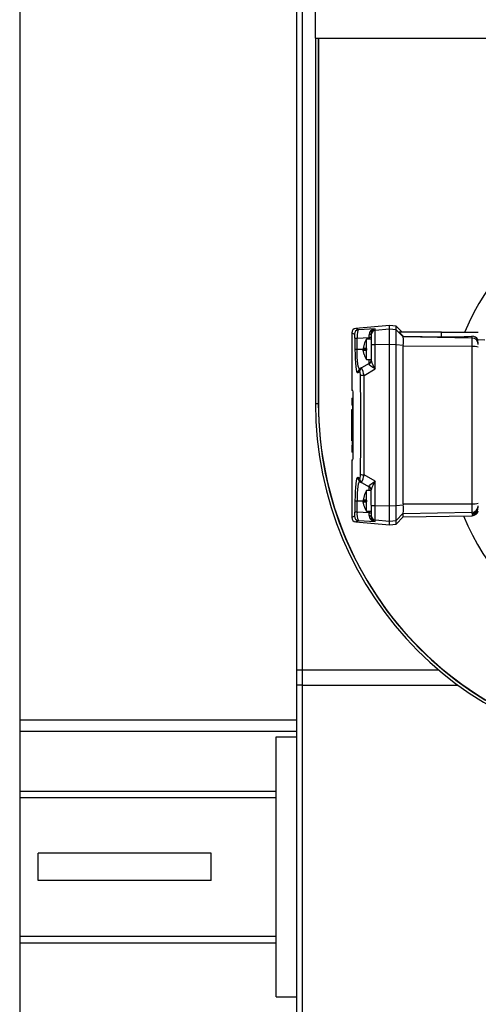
# Model space of a CAD drawing. Extents: x -118.2 to -44.5, y -40.2 to 1.8.
# Tile 16 of 56: x -84.735 to -84.523, y -22.456 to -22.001. Entities that reach past the tile are written whole.
import ezdxf

# ---------------------------------------------------------------- set-up
doc = ezdxf.new("R2010")
doc.units = 0
doc.header["$MEASUREMENT"] = 0
doc.layers.add('PAREDES', color=8, linetype='Continuous')

# ---------------------------------------------------------------- blocks, each defined once
blk = doc.blocks.new('LS-09')
for p, q in [((-155.6198783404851, 54.62764244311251), (-155.6198783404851, 53.77324244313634)), ((-155.4918783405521, 54.38224244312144), (-155.4918783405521, 54.04604244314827)), ((-155.4893783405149, 54.38224244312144), (-155.4893783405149, 54.06224244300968)), ((-155.48317834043, 54.36094244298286), (-155.48317834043, 54.38044244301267)), ((-155.48317834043, 54.36094244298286), (-155.48317834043, 54.19224244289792)), ((-155.48317834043, 54.36094244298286), (-155.3105783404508, 54.36094244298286)), ((-155.4818783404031, 54.36094244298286), (-155.4818783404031, 54.19224244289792)), ((-155.4817739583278, 54.36094244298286), (-155.4817739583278, 54.19224244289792)), ((-155.4488783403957, 54.22824244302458), (-155.4645545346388, 54.22687095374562)), ((-155.455552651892, 54.22673115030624), (-155.4632888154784, 54.22628681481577)), ((-155.455552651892, 54.22599624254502), (-155.455552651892, 54.22673115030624)), ((-155.4488783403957, 54.22657855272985), (-155.455552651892, 54.22599624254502)), ((-155.455552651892, 54.21937551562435), (-155.455552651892, 54.22599624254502)), ((-155.4458783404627, 54.22792713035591), (-155.4488783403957, 54.22824244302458)), ((-155.4488783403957, 54.22657855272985), (-155.4488783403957, 54.22824244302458)), ((-155.4488783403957, 54.21943652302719), (-155.4488783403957, 54.22657855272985)), ((-155.4458783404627, 54.22626411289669), (-155.4488783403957, 54.22657855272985)), ((-155.4432679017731, 54.22531669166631), (-155.4458783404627, 54.22792713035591)), ((-155.4458783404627, 54.22626411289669), (-155.4458783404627, 54.22792713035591)), ((-155.4458783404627, 54.21940357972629), (-155.4458783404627, 54.22626411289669)), ((-155.4425638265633, 54.22295877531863), (-155.4458783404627, 54.22626411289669)), ((-155.444530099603, 54.22524244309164), (-155.442582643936, 54.22329746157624)), ((-155.4249362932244, 54.22524244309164), (-155.444530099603, 54.22524244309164)), ((-155.4249362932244, 54.22305002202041), (-155.4249362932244, 54.22524244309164)), ((-155.4249362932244, 54.22524244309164), (-155.4078783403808, 54.22524244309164)), ((-155.4663783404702, 54.22488060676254), (-155.4663783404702, 54.19824244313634)), ((-155.464901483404, 54.22236791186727), (-155.464901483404, 54.21724244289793)), ((-155.4639104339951, 54.22236791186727), (-155.4583783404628, 54.2226869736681)), ((-155.4639104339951, 54.21724244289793), (-155.4639104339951, 54.22236791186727)), ((-155.4573770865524, 54.22199244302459), (-155.4595155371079, 54.22199244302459)), ((-155.4595155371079, 54.21764244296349), (-155.4595155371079, 54.22199244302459)), ((-155.4573783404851, 54.2226869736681), (-155.4583783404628, 54.2226869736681)), ((-155.4583783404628, 54.2226869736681), (-155.4583783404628, 54.22199244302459)), ((-155.4573783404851, 54.22450075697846), (-155.4573783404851, 54.22400936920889)), ((-155.4573783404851, 54.22400936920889), (-155.4573783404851, 54.21916735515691)), ((-155.4425823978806, 54.22300863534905), (-155.442582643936, 54.22329746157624)), ((-155.442582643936, 54.22329746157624), (-155.4249362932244, 54.22305002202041)), ((-155.4425638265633, 54.22295877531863), (-155.4425823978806, 54.22300863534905)), ((-155.4108259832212, 54.22245583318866), (-155.4425823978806, 54.22300863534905)), ((-155.4108259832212, 54.22327866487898), (-155.4108259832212, 54.22245583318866)), ((-155.4108259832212, 54.22245583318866), (-155.4108259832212, 54.21858027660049)), ((-155.4082260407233, 54.22174851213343), (-155.4048783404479, 54.2216900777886)), ((-155.4595155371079, 54.21724244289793), (-155.4639104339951, 54.21724244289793)), ((-155.4607083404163, 54.2196137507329), (-155.461058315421, 54.21764244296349)), ((-155.4595155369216, 54.21764244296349), (-155.461058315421, 54.21764244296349)), ((-155.461058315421, 54.21684244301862), (-155.4595155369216, 54.21684244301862)), ((-155.4607083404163, 54.21487113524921), (-155.461058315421, 54.21684244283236)), ((-155.4595155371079, 54.21764244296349), (-155.4595155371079, 54.21724244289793)), ((-155.4595155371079, 54.21724244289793), (-155.4595155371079, 54.21684244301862)), ((-155.4595155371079, 54.21249244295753), (-155.4595155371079, 54.21684244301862)), ((-155.4573783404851, 54.21916735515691), (-155.4573783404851, 54.21210520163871)), ((-155.4488783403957, 54.21943652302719), (-155.455552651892, 54.21937551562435)), ((-155.455552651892, 54.20816966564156), (-155.455552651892, 54.21937551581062)), ((-155.4458783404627, 54.21940357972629), (-155.4488783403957, 54.21943652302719)), ((-155.4488783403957, 54.14504836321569), (-155.4488783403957, 54.21943652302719)), ((-155.4458783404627, 54.14508130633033), (-155.4458783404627, 54.21940357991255)), ((-155.4425625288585, 54.21905715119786), (-155.4458783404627, 54.21940357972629)), ((-155.4425625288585, 54.21905715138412), (-155.442581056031, 54.21863760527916)), ((-155.4108259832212, 54.21858027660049), (-155.442581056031, 54.21863760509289)), ((-155.4108259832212, 54.21858027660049), (-155.4108259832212, 54.1459046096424)), ((-155.4595155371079, 54.21249244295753), (-155.4573770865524, 54.21249244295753)), ((-155.4583783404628, 54.2106650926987), (-155.4583783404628, 54.21249244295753)), ((-155.4574699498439, 54.21181893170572), (-155.4575268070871, 54.21166599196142)), ((-155.4574441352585, 54.21188837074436), (-155.4574699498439, 54.21181893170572)), ((-155.4635963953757, 54.20648801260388), (-155.4627844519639, 54.20695394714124)), ((-155.4618062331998, 54.20868599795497), (-155.4626132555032, 54.20822006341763)), ((-155.4583783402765, 54.21066509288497), (-155.4618062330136, 54.20868599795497)), ((-155.4606825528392, 54.20517466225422), (-155.455552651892, 54.20816966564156)), ((-155.4584003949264, 54.21045773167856), (-155.4583783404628, 54.2106650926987)), ((-155.4583783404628, 54.2106650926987), (-155.4581675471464, 54.21080529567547)), ((-155.4658188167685, 54.19819349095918), (-155.4663783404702, 54.19824244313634)), ((-155.4663783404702, 54.19474369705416), (-155.4663783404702, 54.19154244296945)), ((-155.4663783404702, 54.19474244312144), (-155.46590062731, 54.19474244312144)), ((-155.46590062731, 54.19474244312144), (-155.46590062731, 54.19154244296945)), ((-155.46590062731, 54.19474244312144), (-155.4656972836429, 54.19474244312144)), ((-155.4656972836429, 54.1682944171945), (-155.4656972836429, 54.19619046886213)), ((-155.48317834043, 54.19224244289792), (-155.4818783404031, 54.19224244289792)), ((-155.46590062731, 54.19154244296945), (-155.4663783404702, 54.19154244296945)), ((-155.4663783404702, 54.18941369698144), (-155.4663783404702, 54.17507118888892)), ((-155.4663735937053, 54.18941244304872), (-155.4663735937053, 54.17507244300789)), ((-155.466355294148, 54.17507244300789), (-155.466355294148, 54.18941244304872)), ((-155.466355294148, 54.18941244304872), (-155.46590062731, 54.18941244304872)), ((-155.4660574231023, 54.19154244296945), (-155.4660574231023, 54.18941244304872)), ((-155.46590062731, 54.19154244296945), (-155.4656972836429, 54.19154244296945)), ((-155.46590062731, 54.18941244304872), (-155.46590062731, 54.16974244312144)), ((-155.4656972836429, 54.18941244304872), (-155.46590062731, 54.18941244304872)), ((-155.4662492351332, 54.18621244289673), (-155.4663019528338, 54.18621244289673)), ((-155.4663019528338, 54.18621244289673), (-155.4663019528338, 54.17507244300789)), ((-155.4662492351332, 54.17507244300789), (-155.4662492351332, 54.18621244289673)), ((-155.4660569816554, 54.18621244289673), (-155.4661441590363, 54.18621244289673)), ((-155.4661441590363, 54.18621244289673), (-155.4661441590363, 54.17507244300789)), ((-155.4660569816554, 54.1729424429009), (-155.4660569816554, 54.18621244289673)), ((-155.4661441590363, 54.17507244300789), (-155.4660569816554, 54.17507244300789)), ((-155.4663783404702, 54.1729424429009), (-155.4663783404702, 54.16974118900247)), ((-155.4663783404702, 54.1729424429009), (-155.4660569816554, 54.1729424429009)), ((-155.46590062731, 54.16974244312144), (-155.4663783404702, 54.16974244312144)), ((-155.4663783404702, 54.16624244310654), (-155.4658188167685, 54.16629139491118)), ((-155.4663783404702, 54.16624244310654), (-155.4663783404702, 54.13960427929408)), ((-155.46590062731, 54.16974244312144), (-155.4656972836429, 54.16974244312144)), ((-155.4627844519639, 54.15753093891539), (-155.4635963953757, 54.15799687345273)), ((-155.455552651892, 54.15631522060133), (-155.4606825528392, 54.15931022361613)), ((-155.4626132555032, 54.156264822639), (-155.4618062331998, 54.15579888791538)), ((-155.4618062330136, 54.15579888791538), (-155.4583783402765, 54.15381979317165)), ((-155.4583783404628, 54.15381979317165), (-155.4584003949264, 54.15402715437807)), ((-155.4581668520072, 54.15367906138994), (-155.4583783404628, 54.15381979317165)), ((-155.4583783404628, 54.15199244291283), (-155.4583783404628, 54.15381979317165)), ((-155.4575268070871, 54.15281889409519), (-155.4574441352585, 54.15259651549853)), ((-155.4573783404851, 54.14531753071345), (-155.4573783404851, 54.15237968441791)), ((-155.455552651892, 54.14510937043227), (-155.455552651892, 54.15631522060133)), ((-155.4607083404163, 54.14961375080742), (-155.461058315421, 54.147642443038)), ((-155.4573770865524, 54.15199244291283), (-155.4595155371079, 54.15199244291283)), ((-155.4595155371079, 54.147642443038), (-155.4595155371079, 54.15199244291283)), ((-155.464901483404, 54.14724244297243), (-155.464901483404, 54.14211697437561)), ((-155.464901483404, 54.14724244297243), (-155.4639104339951, 54.14724244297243)), ((-155.4639104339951, 54.14211697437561), (-155.4639104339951, 54.14724244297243)), ((-155.4639104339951, 54.14724244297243), (-155.4595155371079, 54.14724244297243)), ((-155.4595155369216, 54.147642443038), (-155.461058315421, 54.147642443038)), ((-155.461058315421, 54.14684244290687), (-155.4595155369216, 54.14684244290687)), ((-155.4607083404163, 54.14487113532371), (-155.461058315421, 54.14684244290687)), ((-155.4595155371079, 54.147642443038), (-155.4595155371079, 54.14724244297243)), ((-155.4595155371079, 54.14724244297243), (-155.4595155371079, 54.14684244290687)), ((-155.4595155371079, 54.14249244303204), (-155.4595155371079, 54.14684244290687)), ((-155.4573783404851, 54.14531753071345), (-155.4573783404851, 54.14047551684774)), ((-155.455552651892, 54.14510937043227), (-155.4488783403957, 54.14504836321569)), ((-155.455552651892, 54.13848864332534), (-155.455552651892, 54.14510937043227)), ((-155.4488783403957, 54.14504836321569), (-155.4458783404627, 54.14508130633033)), ((-155.4488783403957, 54.13790633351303), (-155.4488783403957, 54.14504836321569)), ((-155.4458783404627, 54.14508130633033), (-155.4425625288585, 54.14542773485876)), ((-155.4458783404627, 54.13822077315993), (-155.4458783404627, 54.14508130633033)), ((-155.442581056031, 54.14584728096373), (-155.4108259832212, 54.1459046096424)), ((-155.442581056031, 54.14584728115), (-155.4425625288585, 54.1454277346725)), ((-155.4108259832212, 54.1459046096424), (-155.4108259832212, 54.14202905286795)), ((-155.4639104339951, 54.14211697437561), (-155.464901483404, 54.14211697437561)), ((-155.4583783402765, 54.14179791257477), (-155.4639104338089, 54.14211697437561)), ((-155.4595155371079, 54.14249244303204), (-155.4573770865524, 54.14249244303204)), ((-155.4583783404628, 54.14249244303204), (-155.4583783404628, 54.14179791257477)), ((-155.4573783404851, 54.14047551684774), (-155.4573783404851, 54.13998412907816)), ((-155.4458783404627, 54.13822077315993), (-155.4425638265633, 54.14152611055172)), ((-155.4458783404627, 54.13655775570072), (-155.4425625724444, 54.13987352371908)), ((-155.4425838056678, 54.13985231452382), (-155.4107430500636, 54.14040809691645)), ((-155.4425823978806, 54.14147625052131), (-155.4108259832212, 54.14202905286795)), ((-155.4425823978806, 54.14147625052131), (-155.4425638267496, 54.14152611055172)), ((-155.4108259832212, 54.14202905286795), (-155.4108259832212, 54.14144983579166)), ((-155.4645545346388, 54.13761393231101), (-155.4488783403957, 54.13624244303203)), ((-155.4632888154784, 54.13819807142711), (-155.455552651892, 54.13775373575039)), ((-155.455552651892, 54.13848864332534), (-155.4488783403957, 54.13790633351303)), ((-155.455552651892, 54.13775373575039), (-155.455552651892, 54.13848864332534)), ((-155.4488783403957, 54.13790633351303), (-155.4458783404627, 54.13822077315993)), ((-155.4488783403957, 54.13624244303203), (-155.4488783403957, 54.13790633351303)), ((-155.4488783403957, 54.13624244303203), (-155.4458783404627, 54.13655775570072)), ((-155.4458783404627, 54.13655775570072), (-155.4458783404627, 54.13822077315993)), ((-155.4918783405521, 54.06924244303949), (-155.4893783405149, 54.06924244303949)), ((-155.4893783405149, 54.06924244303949), (-155.4893783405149, 53.49874244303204)), ((-155.4893783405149, 54.06924244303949), (-155.4262272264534, 54.06924244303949)), ((-155.4242062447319, 54.06924244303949), (-155.4240429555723, 54.06924244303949)), ((-155.4893783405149, 54.06224244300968), (-155.4918783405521, 54.06224244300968)), ((-155.4893783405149, 54.06224244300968), (-155.4173649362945, 54.06224244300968)), ((-155.4151521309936, 54.06224244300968), (-155.4149729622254, 54.06224244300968)), ((-155.4918783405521, 54.04604244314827), (-155.6198783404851, 54.04604244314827)), ((-155.4918783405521, 54.04604244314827), (-155.4918783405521, 54.04271979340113)), ((-155.4918783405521, 54.04084244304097), (-155.6198783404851, 54.04084244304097)), ((-155.4918783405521, 54.04271979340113), (-155.4918783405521, 53.909465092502)), ((-155.501378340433, 53.91824244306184), (-155.501378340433, 54.03824244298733)), ((-155.501378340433, 54.03824244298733), (-155.4918783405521, 54.03824244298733)), ((-155.6198783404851, 54.01324244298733), (-155.501378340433, 54.01324244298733)), ((-155.6198783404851, 54.01024244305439), (-155.501378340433, 54.01024244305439)), ((-155.501378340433, 53.94624244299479), (-155.501378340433, 54.01024244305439)), ((-155.6113783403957, 53.97189244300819), (-155.6113783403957, 53.98459244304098)), ((-155.5313783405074, 53.98459244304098), (-155.6113783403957, 53.98459244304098)), ((-155.5313783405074, 53.97189244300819), (-155.5313783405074, 53.98459244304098)), ((-155.5313783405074, 53.97189244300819), (-155.6113783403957, 53.97189244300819)), ((-155.6198783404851, 53.94624244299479), (-155.501378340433, 53.94624244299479)), ((-155.6198783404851, 53.94324244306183), (-155.501378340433, 53.94324244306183)), ((-155.501378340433, 53.91824244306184), (-155.4918783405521, 53.91824244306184))]:
    blk.add_line(p, q)
at = {"flags": 128}
for points in [[(-155.4632888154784, 54.22628681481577), (-155.4644122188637, 54.22680603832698), (-155.4644122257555, 54.22680603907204)], [(-155.4632888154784, 54.22628681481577), (-155.4635357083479, 54.22597224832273), (-155.4637449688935, 54.22518956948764), (-155.4638829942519, 54.22394150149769), (-155.4639123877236, 54.22318149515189), (-155.4639104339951, 54.22236791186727)], [(-155.4663783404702, 54.22487872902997), (-155.4660610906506, 54.22473323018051), (-155.4651067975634, 54.22429673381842)], [(-155.464901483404, 54.22236791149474), (-155.464802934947, 54.22236791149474), (-155.4645932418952, 54.22236791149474), (-155.4642858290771, 54.22236791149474), (-155.4639104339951, 54.22236791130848)], [(-155.4573783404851, 54.22450075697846), (-155.4573958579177, 54.22440902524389), (-155.457448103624, 54.22431890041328), (-155.4575341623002, 54.22423196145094), (-155.4576525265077, 54.22414973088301), (-155.4578011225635, 54.22407364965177), (-155.4579773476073, 54.22400504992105), (-155.4581781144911, 54.22394513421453), (-155.4583999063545, 54.22389495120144)], [(-155.4583783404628, 54.2226869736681), (-155.4583772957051, 54.22330131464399), (-155.4583999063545, 54.22389495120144)], [(-155.4078783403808, 54.22004075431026), (-155.4080945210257, 54.22131252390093), (-155.4082260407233, 54.22174851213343)], [(-155.464901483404, 54.21724244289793), (-155.4648797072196, 54.215031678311), (-155.4648142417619, 54.21291201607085), (-155.4647058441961, 54.21098584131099), (-155.4645548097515, 54.20932223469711), (-155.464362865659, 54.20799220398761), (-155.4641353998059, 54.2070582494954), (-155.463876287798, 54.2065485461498), (-155.4635963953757, 54.20648801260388)], [(-155.4639104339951, 54.21724244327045), (-155.4642858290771, 54.21724244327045), (-155.4645932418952, 54.21724244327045), (-155.464802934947, 54.21724244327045), (-155.464901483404, 54.21724244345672)], [(-155.4626132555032, 54.20822006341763), (-155.4628922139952, 54.20824611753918), (-155.4631503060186, 54.20865581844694), (-155.4633822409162, 54.20945706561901), (-155.4635671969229, 54.21054567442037), (-155.4637174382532, 54.21195528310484), (-155.4638242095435, 54.21357665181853), (-155.4638888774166, 54.21536927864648), (-155.4639104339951, 54.21724244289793)], [(-155.4607083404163, 54.2196137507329), (-155.4607083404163, 54.2196137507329)], [(-155.442581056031, 54.14584728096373), (-155.4425830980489, 54.1640204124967), (-155.4425837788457, 54.18224244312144), (-155.4425830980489, 54.20046447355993), (-155.442581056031, 54.21863760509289)], [(-155.4607083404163, 54.21487113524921), (-155.4607083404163, 54.21487113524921)], [(-155.4574384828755, 54.21191036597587), (-155.4573954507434, 54.21213609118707), (-155.4573783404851, 54.21239714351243)], [(-155.4627844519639, 54.20695394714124), (-155.4627275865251, 54.20694538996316), (-155.4626717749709, 54.20685284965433), (-155.4626202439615, 54.20668015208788), (-155.4625751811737, 54.20643637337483), (-155.4625110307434, 54.20579488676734), (-155.4624846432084, 54.20504594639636)], [(-155.455552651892, 54.20816966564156), (-155.4566190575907, 54.20882326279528), (-155.4575431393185, 54.20943409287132), (-155.458191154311, 54.20998342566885), (-155.4583615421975, 54.21023053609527), (-155.4584003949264, 54.21045773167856)], [(-155.4624846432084, 54.20504594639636), (-155.4623803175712, 54.18984762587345), (-155.4623803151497, 54.17463750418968), (-155.4624846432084, 54.15943893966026)], [(-155.4606825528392, 54.15931022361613), (-155.4605787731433, 54.17463481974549), (-155.4605787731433, 54.18985006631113), (-155.4606825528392, 54.20517466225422)], [(-155.4635963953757, 54.15799687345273), (-155.4638773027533, 54.15793526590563), (-155.464136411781, 54.15742362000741), (-155.4643643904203, 54.1564844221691), (-155.4645554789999, 54.15515677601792), (-155.4647066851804, 54.1534873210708), (-155.4648147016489, 54.15156209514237), (-155.4648798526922, 54.14944591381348), (-155.464901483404, 54.14724244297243)], [(-155.4624846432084, 54.15943893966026), (-155.4625109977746, 54.15869051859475), (-155.4625748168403, 54.15805095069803), (-155.4626197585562, 54.15780683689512), (-155.4626714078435, 54.15763294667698), (-155.4627270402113, 54.15753998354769), (-155.4627844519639, 54.15753093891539)], [(-155.4626132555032, 54.156264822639), (-155.4628944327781, 54.15623696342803), (-155.4631529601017, 54.15582253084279), (-155.4633845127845, 54.15501732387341), (-155.4635691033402, 54.15392499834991), (-155.4637187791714, 54.15251362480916), (-155.46382504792, 54.15089141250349), (-155.4638890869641, 54.14910659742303), (-155.4639104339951, 54.14724244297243)], [(-155.4584003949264, 54.15402715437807), (-155.4583616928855, 54.15425401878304), (-155.45819170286, 54.15450084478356), (-155.4575426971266, 54.15505111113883), (-155.4566171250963, 54.15566283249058), (-155.455552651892, 54.15631522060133)], [(-155.4583759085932, 54.15383075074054), (-155.4580649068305, 54.15360343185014), (-155.4580020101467, 54.15353576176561)], [(-155.4573783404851, 54.15208774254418), (-155.4573954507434, 54.15234879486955), (-155.4574443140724, 54.15259719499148)], [(-155.4607083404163, 54.14961375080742), (-155.4607083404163, 54.14961375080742)], [(-155.4607083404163, 54.14487113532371), (-155.4607083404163, 54.14487113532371)], [(-155.4651067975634, 54.14018815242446), (-155.4660610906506, 54.13975165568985), (-155.4663783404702, 54.13960615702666)], [(-155.4583999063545, 54.14058993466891), (-155.4583772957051, 54.1411835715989), (-155.4583783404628, 54.14179791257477)], [(-155.4583999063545, 54.14058993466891), (-155.4581781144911, 54.14053975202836), (-155.4579773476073, 54.14047983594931), (-155.4578011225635, 54.14041123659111), (-155.4576525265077, 54.14033515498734), (-155.4575341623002, 54.14025292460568), (-155.457448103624, 54.14016598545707), (-155.4573958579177, 54.14007586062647), (-155.4573783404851, 54.13998412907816)], [(-155.4583783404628, 54.14179791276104), (-155.4579705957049, 54.14179791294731), (-155.4576462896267, 54.14179791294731), (-155.4574441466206, 54.14179791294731), (-155.4573783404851, 54.14179791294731)], [(-155.4425837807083, 54.13985231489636), (-155.4425834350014, 54.14025843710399), (-155.4425823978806, 54.14147625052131)], [(-155.4108259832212, 54.14144983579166), (-155.4106180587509, 54.14129416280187), (-155.4104773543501, 54.14115025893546)], [(-155.4104773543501, 54.14115025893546), (-155.4106765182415, 54.14067932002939), (-155.4107436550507, 54.1404418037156), (-155.4107436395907, 54.14044186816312)], [(-155.4644122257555, 54.13767884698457), (-155.464412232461, 54.13767884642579), (-155.4632888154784, 54.13819807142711)]]:
    blk.add_lwpolyline(points, dxfattribs=at)
for centre, radius, start, end in [((-155.3118783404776, 54.18224244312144), 0.111, 202.1790835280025, 157.170607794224), ((-155.4643783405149, 54.22487872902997), 0.00199999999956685, 95.00000181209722, 180), ((-155.4631023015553, 54.22429100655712), 0.002004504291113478, 95.33894168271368, 179.8362993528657), ((-155.4554457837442, 54.22377658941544), 0.002956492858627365, 92.0715140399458, 177.7055798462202), ((-155.4551085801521, 54.22450524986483), 0.002269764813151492, 101.2825018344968, 180.1134132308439), ((-155.4553814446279, 54.22400669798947), 0.001996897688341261, 94.91838511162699, 179.923352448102), ((-155.4704305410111, 54.22275470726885), 0.005542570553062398, 355.9982852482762, 16.15370064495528), ((-155.4530783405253, 54.21724244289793), 0.008000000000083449, 143.5764298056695, 162.7313199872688), ((-155.4550289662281, 54.22100381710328), 0.01261751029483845, 351.1247909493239, 8.913323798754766), ((-155.421151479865, 54.42498788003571), 0.2019733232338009, 268.9262634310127, 272.9304146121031), ((-155.4105789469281, 54.22053696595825), 0.002752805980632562, 26.06257069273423, 95.14863962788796), ((-155.4108737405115, 54.21946081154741), 0.002995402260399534, 0.0696092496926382, 89.086466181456), ((-155.4559335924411, 54.21460632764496), 0.004784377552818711, 85.43317612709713, 107.5760864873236), ((-155.4100408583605, 54.21188164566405), 0.006744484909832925, 71.29866933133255, 96.68495386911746), ((-155.4530783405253, 54.21724244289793), 0.008000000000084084, 197.2862986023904, 216.4235701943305), ((-155.4592531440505, 54.21212752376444), 0.001874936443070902, 297.0530267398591, 359.3178455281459), ((-155.4593783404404, 54.21239714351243), 0.001999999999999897, 307.257385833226, 345.913365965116), ((-155.446111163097, 54.21494079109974), 0.01161851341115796, 194.1261612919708, 215.6468444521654), ((-155.4616225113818, 54.20651265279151), 0.001974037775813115, 120.1249320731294, 180.7151927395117), ((-155.46081810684, 54.20698566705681), 0.001966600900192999, 120.1624828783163, 180.9241752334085), ((-155.4748766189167, 54.20256781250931), 0.01443146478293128, 10.40683896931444, 25.08407202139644), ((-155.4591892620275, 54.21214802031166), 0.001700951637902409, 298.5663076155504, 325.8577973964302), ((-155.4609028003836, 54.19557877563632), 0.009598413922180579, 88.68515856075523, 99.48576489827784), ((-155.4742652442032, 54.19667580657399), 0.008581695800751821, 356.7579054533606, 10.18641418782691), ((-155.3218783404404, 54.19224244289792), 0.1613000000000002, 180, 270), ((-155.3218783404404, 54.19224244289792), 0.16, 180, 270), ((-155.3218783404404, 54.19224244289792), 0.1598956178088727, 180, 273.5856599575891), ((-155.4742744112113, 54.1678096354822), 0.008590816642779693, 349.8207482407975, 3.234932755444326), ((-155.4616225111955, 54.15797223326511), 0.001974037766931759, 179.2848072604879, 239.8750679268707), ((-155.46081810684, 54.15749921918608), 0.001966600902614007, 179.0758194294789, 239.8375171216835), ((-155.460902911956, 54.16890454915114), 0.009596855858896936, 260.5133587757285, 271.3157167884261), ((-155.4748985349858, 54.16192408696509), 0.01445428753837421, 334.9275771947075, 349.5815130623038), ((-155.4592531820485, 54.15235733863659), 0.001874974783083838, 0.6828589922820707, 62.94626684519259), ((-155.4593783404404, 54.15208774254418), 0.001999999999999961, 14.75736223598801, 52.71758102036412), ((-155.4461089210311, 54.14954305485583), 0.01162094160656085, 144.3554270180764, 165.871560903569), ((-155.4530783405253, 54.14724244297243), 0.008000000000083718, 143.5764298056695, 162.7313199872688), ((-155.4530783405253, 54.14724244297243), 0.008000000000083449, 197.2862986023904, 216.4235701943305), ((-155.4560190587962, 54.14912896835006), 0.004046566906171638, 250.3721272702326, 276.6186174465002), ((-155.4550093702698, 54.14348106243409), 0.01259815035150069, 351.0728974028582, 8.888986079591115), ((-155.4101710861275, 54.15384057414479), 0.007962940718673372, 265.2824921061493, 286.7338858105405), ((-155.4108737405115, 54.14502407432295), 0.00299540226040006, 270.913533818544, 359.9303907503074), ((-155.4108756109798, 54.14444669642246), 0.002997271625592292, 270.9487246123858, 359.9509720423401), ((-155.4643783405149, 54.13960615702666), 0.001999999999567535, 180, 264.9999981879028), ((-155.4704440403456, 54.14173161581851), 0.005555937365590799, 343.8707968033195, 3.977215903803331), ((-155.4631023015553, 54.14019387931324), 0.002004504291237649, 180.1637006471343, 264.6610583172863), ((-155.4574647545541, 54.14113063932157), 0.006520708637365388, 171.2999332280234, 206.7264559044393), ((-155.4554988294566, 54.14065504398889), 0.00290180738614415, 181.2856774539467, 268.9372256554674), ((-155.4551085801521, 54.13997963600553), 0.002269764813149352, 179.8865867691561, 258.7174981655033), ((-155.4553819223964, 54.14047774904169), 0.001996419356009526, 180.0640650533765, 265.0941903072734), ((-155.4108036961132, 54.14340749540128), 0.003000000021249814, 271.0000011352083, 347.1920324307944), ((-155.4105243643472, 54.14414434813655), 0.002994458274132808, 270.8995195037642, 332.0846490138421)]:
    blk.add_arc(centre, radius, start, end)

msp = doc.modelspace()

# ---------------------------------------------------------------- block references
at = {"layer": 'PAREDES', "lineweight": -3}
msp.add_blockref('LS-09', (70.88518750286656, -76.37063713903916), dxfattribs=at)

doc.saveas('drawing.dxf')
